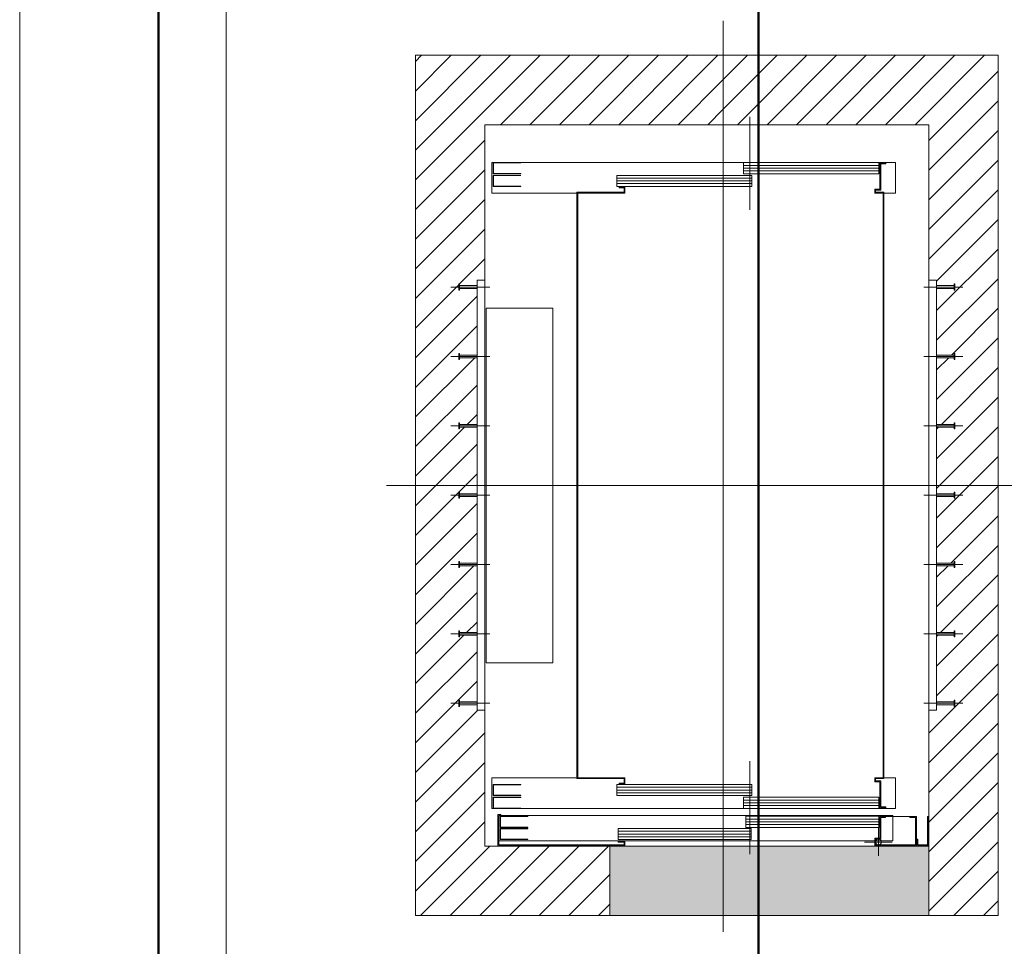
# Model space of a CAD drawing. Extents: x 244 to 994, y 7 to 427.
# Tile 4 of 35: x 244 to 315, y 254 to 321. Entities that reach past the tile are written whole.
import ezdxf
from ezdxf.lldxf.tags import DXFTag

# ---------------------------------------------------------------- set-up
doc = ezdxf.new("R2010")
doc.units = 0
doc.layers.get('0').update_dxf_attribs({"lineweight": 5})
for name, color, linetype, lineweight, true_color in [('3', 9, 'grob', 5, 0x808080), ('7', 6, 'ACAD_ISO10W100', 5, 0xff00ff), ('8', 3, 'Continuous', 5, 0x00ff00), ('8_Schraffur', 9, 'Continuous', 5, 0x808080)]:
    doc.layers.add(name, color=color, linetype=linetype, lineweight=lineweight, true_color=true_color)
doc.layers.add('6', color=7, linetype='Continuous', lineweight=9)
doc.layers.add('iwb_Rahmen', color=7, linetype='Continuous', lineweight=50)
doc.layers.add('_3d_View_', color=7, linetype='Continuous')
doc.layers.add('X_Geometrie', color=3, linetype='Continuous', lineweight=50, true_color=0x00ff00, plot=False)
tags = doc.linetypes.add('ACAD_ISO10W100', pattern=[18.5, 12, -3, 0.5, -3]).pattern_tags.tags
tags[10:11] = [DXFTag(74, 4), DXFTag(75, 0), DXFTag(340, '0'), DXFTag(46, 1.0), DXFTag(50, 0.0), DXFTag(44, 0.0), DXFTag(45, 0.0)]
tags[8:9] = [DXFTag(74, 4), DXFTag(75, 0), DXFTag(340, '0'), DXFTag(46, 1.0), DXFTag(50, 0.0), DXFTag(44, 0.0), DXFTag(45, 0.0)]
tags[6:7] = [DXFTag(74, 4), DXFTag(75, 0), DXFTag(340, '0'), DXFTag(46, 1.0), DXFTag(50, 0.0), DXFTag(44, 0.0), DXFTag(45, 0.0)]
tags[4:5] = [DXFTag(74, 4), DXFTag(75, 0), DXFTag(340, '0'), DXFTag(46, 1.0), DXFTag(50, 0.0), DXFTag(44, 0.0), DXFTag(45, 0.0)]
tags = doc.linetypes.add('fein_strichliert', pattern=[4, 1, -2, 1]).pattern_tags.tags
tags[8:9] = [DXFTag(74, 4), DXFTag(75, 0), DXFTag(340, '0'), DXFTag(46, 0.0), DXFTag(50, 0.0), DXFTag(44, 0.0), DXFTag(45, 0.0)]
tags[6:7] = [DXFTag(74, 4), DXFTag(75, 0), DXFTag(340, '0'), DXFTag(46, 0.0), DXFTag(50, 0.0), DXFTag(44, 0.0), DXFTag(45, 0.0)]
tags[4:5] = [DXFTag(74, 4), DXFTag(75, 0), DXFTag(340, '0'), DXFTag(46, 0.0), DXFTag(50, 0.0), DXFTag(44, 0.0), DXFTag(45, 0.0)]
tags = doc.linetypes.add('grob', pattern=[14, 3, -8, 3]).pattern_tags.tags
tags[8:9] = [DXFTag(74, 4), DXFTag(75, 0), DXFTag(340, '0'), DXFTag(46, 0.0), DXFTag(50, 0.0), DXFTag(44, 0.0), DXFTag(45, 0.0)]
tags[6:7] = [DXFTag(74, 4), DXFTag(75, 0), DXFTag(340, '0'), DXFTag(46, 0.0), DXFTag(50, 0.0), DXFTag(44, 0.0), DXFTag(45, 0.0)]
tags[4:5] = [DXFTag(74, 4), DXFTag(75, 0), DXFTag(340, '0'), DXFTag(46, 0.0), DXFTag(50, 0.0), DXFTag(44, 0.0), DXFTag(45, 0.0)]

# ---------------------------------------------------------------- blocks, each defined once
blk = doc.blocks.new('Schraffur-A05LE01TBH', base_point=(309.596, 256.435))
at = {"color": 0, "lineweight": -2}
for p, q in [((310.156, 285.085), (312.507, 287.435)), ((311.178, 281.835), (314.596, 285.254)), ((310.156, 280.814), (310.978, 281.635)), ((310.449, 276.835), (314.596, 280.983)), ((310.156, 272.272), (314.596, 276.712)), ((310.156, 276.543), (310.249, 276.635)), ((309.596, 267.441), (314.596, 272.441)), ((309.596, 263.17), (314.596, 268.17)), ((309.596, 258.899), (314.596, 263.899)), ((311.403, 256.435), (314.596, 259.629))]:
    blk.add_line(p, q, dxfattribs=at)
at = {"color": 0, "linetype": 'fein_strichliert', "lineweight": -2, "ltscale": 0.13}
for p, q in [((310.156, 287.22), (310.371, 287.435)), ((310.156, 282.95), (314.596, 287.39)), ((310.156, 278.679), (314.596, 283.119)), ((310.156, 274.408), (314.596, 278.848)), ((309.596, 269.577), (314.596, 274.577)), ((309.596, 265.306), (314.596, 270.306)), ((309.596, 261.035), (314.596, 266.035)), ((309.596, 256.764), (314.596, 261.764)), ((313.539, 256.435), (314.596, 257.493))]:
    blk.add_line(p, q, dxfattribs=at)
blk = doc.blocks.new('Schraffur-A05LE01VBH', base_point=(272.596, 256.435))
at = {"color": 0, "lineweight": -2}
for p, q in [((272.596, 285.963), (274.068, 287.435)), ((272.596, 281.692), (277.036, 286.132)), ((277.01, 281.835), (277.036, 281.861)), ((272.596, 277.421), (276.81, 281.635)), ((276.281, 276.835), (277.036, 277.59)), ((272.596, 273.151), (276.081, 276.635)), ((272.596, 268.88), (277.036, 273.32)), ((272.596, 264.609), (277.596, 269.609)), ((272.596, 260.338), (277.596, 265.338)), ((272.965, 256.435), (277.965, 261.435)), ((277.236, 256.435), (282.236, 261.435)), ((281.507, 256.435), (286.507, 261.435)), ((285.778, 256.435), (286.596, 257.254))]:
    blk.add_line(p, q, dxfattribs=at)
at = {"color": 0, "linetype": 'fein_strichliert', "lineweight": -2, "ltscale": 0.13}
for p, q in [((275.724, 286.955), (276.204, 287.435)), ((272.596, 283.828), (275.716, 286.948)), ((272.596, 279.557), (277.036, 283.997)), ((272.596, 275.286), (277.036, 279.726)), ((272.596, 271.015), (277.036, 275.455)), ((272.596, 266.744), (277.088, 271.235)), ((272.596, 262.473), (277.596, 267.473)), ((272.596, 258.202), (277.596, 263.202)), ((275.1, 256.435), (280.1, 261.435)), ((279.371, 256.435), (284.371, 261.435)), ((283.642, 256.435), (286.596, 259.39))]:
    blk.add_line(p, q, dxfattribs=at)
blk = doc.blocks.new('Schraffur-A05LE01XBH', base_point=(294.776, 287.435))
at = {"color": 0, "linetype": 'fein_strichliert', "lineweight": -2, "ltscale": 0.13}
for p, q in [((294.776, 314.55), (298.662, 318.435)), ((297.933, 313.435), (302.933, 318.435)), ((302.204, 313.435), (307.204, 318.435)), ((306.475, 313.435), (311.475, 318.435)), ((309.596, 312.286), (314.596, 317.286)), ((309.596, 308.015), (314.596, 313.015)), ((309.596, 303.744), (314.596, 308.744)), ((310.156, 300.033), (314.596, 304.473)), ((311.229, 296.835), (314.596, 300.202)), ((310.156, 295.762), (311.029, 296.635)), ((310.5, 291.835), (314.596, 295.931)), ((310.156, 291.491), (310.3, 291.635)), ((310.371, 287.435), (314.596, 291.66))]:
    blk.add_line(p, q, dxfattribs=at)
at = {"color": 0, "lineweight": -2}
for p, q in [((294.776, 316.685), (296.527, 318.435)), ((295.798, 313.435), (300.798, 318.435)), ((300.069, 313.435), (305.068, 318.435)), ((304.339, 313.435), (309.339, 318.435)), ((308.61, 313.435), (313.61, 318.435)), ((309.596, 310.151), (314.596, 315.151)), ((309.596, 305.88), (314.596, 310.88)), ((310.156, 302.169), (314.596, 306.609)), ((310.156, 297.898), (314.596, 302.338)), ((310.156, 293.627), (314.596, 298.067)), ((310.156, 289.356), (314.596, 293.796)), ((312.507, 287.435), (314.596, 289.525))]:
    blk.add_line(p, q, dxfattribs=at)
blk = doc.blocks.new('Schraffur-A05LE01ZBH', base_point=(272.596, 287.435))
at = {"color": 0, "linetype": 'fein_strichliert', "lineweight": -2, "ltscale": 0.13}
for p, q in [((272.596, 309.453), (281.578, 318.435)), ((272.596, 313.724), (277.307, 318.435)), ((272.596, 317.995), (273.037, 318.435)), ((280.849, 313.435), (285.849, 318.435)), ((285.12, 313.435), (290.12, 318.435)), ((289.391, 313.435), (294.391, 318.435)), ((293.662, 313.435), (294.776, 314.55)), ((272.596, 305.183), (277.596, 310.182)), ((272.596, 300.912), (277.596, 305.912)), ((272.596, 296.641), (277.036, 301.081)), ((272.596, 292.37), (276.862, 296.635)), ((276.333, 291.835), (277.036, 292.539)), ((272.596, 288.099), (276.133, 291.635)), ((276.204, 287.435), (277.036, 288.268))]:
    blk.add_line(p, q, dxfattribs=at)
at = {"color": 0, "lineweight": -2}
for p, q in [((272.596, 311.589), (279.443, 318.435)), ((272.596, 315.86), (275.172, 318.435)), ((278.714, 313.435), (283.714, 318.435)), ((282.985, 313.435), (287.985, 318.435)), ((287.256, 313.435), (292.256, 318.435)), ((291.527, 313.435), (294.776, 316.685)), ((272.596, 307.318), (277.596, 312.318)), ((272.596, 303.047), (277.596, 308.047)), ((275.776, 301.955), (277.596, 303.776)), ((272.596, 298.776), (275.716, 301.896)), ((272.596, 294.505), (277.036, 298.945)), ((272.596, 290.234), (277.036, 294.674)), ((274.068, 287.435), (277.036, 290.403))]:
    blk.add_line(p, q, dxfattribs=at)
blk = doc.blocks.new('Polygon-A05LE03JBH', base_point=(297.311, 16.483))
at = {"color": 0, "linetype": 'ByBlock', "lineweight": -2, "ltscale": 0.5}
blk.add_line((297.311, 16.483), (297.311, 401.044), dxfattribs=at)
blk = doc.blocks.new('Blockreferenz-A05LE04JBH', base_point=(278.096, 260.865))
at = {"color": 0, "linetype": 'ByBlock', "lineweight": -2, "ltscale": 0.13}
for p, q in [((284.236, 266.365), (278.096, 266.365)), ((278.096, 266.365), (278.096, 264.165)), ((307.196, 266.365), (306.356, 266.365)), ((307.196, 264.165), (307.196, 266.365)), ((296.845, 265.885), (287.097, 265.885)), ((287.097, 265.885), (287.097, 265.085)), ((296.845, 265.085), (296.845, 265.885)), ((287.097, 265.085), (296.845, 265.085)), ((305.995, 264.965), (296.247, 264.965)), ((296.247, 264.965), (296.247, 264.165)), ((305.995, 264.165), (305.995, 264.965)), ((278.096, 264.165), (296.247, 264.165)), ((296.247, 264.165), (305.995, 264.165)), ((305.995, 264.165), (307.196, 264.165))]:
    blk.add_line(p, q, dxfattribs=at)
at = {"layer": '3', "linetype": 'grob', "lineweight": -2, "ltscale": 0.13}
for p, q in [((280.196, 265.885), (278.196, 265.885)), ((278.196, 265.885), (278.196, 265.085)), ((278.216, 265.865), (280.196, 265.865)), ((278.216, 265.105), (278.216, 265.865)), ((280.196, 265.865), (280.196, 265.885)), ((278.196, 265.085), (280.196, 265.085)), ((280.196, 264.965), (278.196, 264.965)), ((278.196, 264.965), (278.196, 264.165)), ((280.196, 265.105), (278.216, 265.105)), ((278.216, 264.945), (280.196, 264.945)), ((278.216, 264.185), (278.216, 264.945)), ((280.196, 265.085), (280.196, 265.105)), ((280.196, 264.945), (280.196, 264.965)), ((278.196, 264.165), (280.196, 264.165)), ((280.196, 264.185), (278.216, 264.185)), ((280.196, 264.165), (280.196, 264.185))]:
    blk.add_line(p, q, dxfattribs=at)
at = {"layer": '7', "linetype": 'ACAD_ISO10W100', "lineweight": -2, "ltscale": 0.13}
blk.add_line((296.696, 267.565), (296.696, 260.865), dxfattribs=at)
at = {"layer": '8', "linetype": 'ByBlock', "ltscale": 0.13}
for p, q in [((287.096, 265.685), (296.846, 265.685)), ((287.096, 265.485), (296.846, 265.485)), ((287.096, 265.285), (296.846, 265.285)), ((296.246, 264.765), (305.996, 264.765)), ((296.246, 264.565), (305.996, 264.565)), ((296.246, 264.365), (305.996, 264.365))]:
    blk.add_line(p, q, dxfattribs=at)
blk = doc.blocks.new('Blockreferenz-A05LE04ZBH', base_point=(278.596, 261.835))
at = {"color": 0, "linetype": 'ByBlock', "lineweight": -2, "ltscale": 0.13}
for p, q in [((306.996, 263.655), (278.596, 263.655)), ((278.596, 263.655), (278.596, 261.835)), ((305.995, 263.595), (296.397, 263.595)), ((296.397, 263.595), (296.397, 262.795)), ((305.995, 262.795), (305.995, 263.595)), ((306.996, 261.835), (306.996, 263.655)), ((296.795, 262.715), (287.197, 262.715)), ((287.197, 262.715), (287.197, 261.915)), ((296.397, 262.795), (305.995, 262.795)), ((296.795, 261.915), (296.795, 262.715)), ((287.197, 261.915), (296.795, 261.915)), ((278.596, 261.835), (306.996, 261.835))]:
    blk.add_line(p, q, dxfattribs=at)
at = {"layer": '3', "linetype": 'grob', "lineweight": -2, "ltscale": 0.13}
for p, q in [((280.696, 263.595), (278.696, 263.595)), ((278.696, 263.595), (278.696, 262.795)), ((278.716, 263.575), (280.696, 263.575)), ((278.716, 262.815), (278.716, 263.575)), ((280.696, 263.575), (280.696, 263.595)), ((278.696, 262.795), (280.696, 262.795)), ((280.696, 262.715), (278.696, 262.715)), ((278.696, 262.715), (278.696, 261.915)), ((280.696, 262.815), (278.716, 262.815)), ((278.716, 262.695), (280.696, 262.695)), ((278.716, 261.935), (278.716, 262.695)), ((280.696, 262.795), (280.696, 262.815)), ((280.696, 262.695), (280.696, 262.715)), ((278.696, 261.915), (280.696, 261.915)), ((280.696, 261.935), (278.716, 261.935)), ((280.696, 261.915), (280.696, 261.935))]:
    blk.add_line(p, q, dxfattribs=at)
at = {"layer": '8', "linetype": 'ByBlock', "ltscale": 0.13}
for p, q in [((296.396, 263.395), (305.996, 263.395)), ((296.396, 263.195), (305.996, 263.195)), ((296.396, 262.995), (305.996, 262.995)), ((287.196, 262.515), (296.796, 262.515)), ((287.196, 262.315), (296.796, 262.315)), ((287.196, 262.115), (296.796, 262.115))]:
    blk.add_line(p, q, dxfattribs=at)
blk = doc.blocks.new('Polygon-A05LE051BH', base_point=(286.596, 256.435))
at = {"color": 0, "linetype": 'ByBlock', "lineweight": -2, "ltscale": 0.13}
blk.add_solid([(286.596, 256.435), (286.596, 261.435), (309.596, 256.435), (309.596, 261.435)], dxfattribs=at)
blk = doc.blocks.new('Polygon-A05LE053BH', base_point=(286.596, 256.435))
at = {"color": 0, "linetype": 'ByBlock', "lineweight": -2, "ltscale": 0.13}
for p, q in [((286.596, 256.435), (286.596, 261.435)), ((286.596, 261.435), (309.596, 261.435)), ((309.596, 261.435), (309.596, 256.435)), ((309.596, 256.435), (286.596, 256.435))]:
    blk.add_line(p, q, dxfattribs=at)
blk = doc.blocks.new('Polygon-A05LE059BH', base_point=(277.686, 274.655))
at = {"color": 0, "linetype": 'ByBlock', "lineweight": -2, "ltscale": 0.13}
for p, q in [((277.686, 274.655), (277.686, 300.215)), ((277.686, 300.215), (282.496, 300.215)), ((282.496, 300.215), (282.496, 274.655)), ((282.496, 274.655), (277.686, 274.655))]:
    blk.add_line(p, q, dxfattribs=at)
blk = doc.blocks.new('Kreis-A05LE05LBH', base_point=(305.756, 261.535))
at = {"color": 0, "linetype": 'ByBlock', "lineweight": -2, "ltscale": 0.13}
blk.add_circle((305.961, 261.74), 0.206, dxfattribs=at)
blk = doc.blocks.new('Polygon-A05LE061BH', base_point=(272.596, 256.435))
at = {"color": 0, "linetype": 'ByBlock', "lineweight": -2, "ltscale": 0.13}
for p, q in [((272.596, 256.435), (272.596, 318.435)), ((272.596, 318.435), (314.596, 318.435)), ((314.596, 318.435), (314.596, 256.435)), ((314.596, 256.435), (272.596, 256.435))]:
    blk.add_line(p, q, dxfattribs=at)
blk = doc.blocks.new('Polygon-A05LE063BH', base_point=(277.596, 261.435))
at = {"color": 0, "linetype": 'ByBlock', "lineweight": -2, "ltscale": 0.13}
for p, q in [((277.596, 261.435), (277.596, 313.435)), ((277.596, 313.435), (309.596, 313.435)), ((309.596, 313.435), (309.596, 261.435)), ((309.596, 261.435), (277.596, 261.435))]:
    blk.add_line(p, q, dxfattribs=at)
blk = doc.blocks.new('Blockreferenz-A05LE06HBH', base_point=(270.496, 255.269))
at = {"layer": '7', "linetype": 'ACAD_ISO10W100', "lineweight": -2, "ltscale": 0.13}
for p, q in [((294.776, 287.435), (294.776, 320.931)), ((270.496, 287.435), (294.776, 287.435)), ((294.776, 255.269), (294.776, 287.435)), ((294.776, 287.435), (316.696, 287.435))]:
    blk.add_line(p, q, dxfattribs=at)
blk = doc.blocks.new('Blockreferenz-A05LE06JBH', base_point=(309.236, 271.235))
at = {"color": 0, "linetype": 'ByBlock', "lineweight": -2, "ltscale": 0.13}
for p, q in [((309.596, 271.235), (309.596, 302.235)), ((309.596, 302.235), (310.156, 302.235)), ((310.156, 271.235), (310.156, 302.235)), ((310.156, 271.235), (309.596, 271.235))]:
    blk.add_line(p, q, dxfattribs=at)
at = {"layer": '3', "linetype": 'grob', "lineweight": -2, "ltscale": 0.13}
for p, q in [((310.156, 301.828), (310.156, 301.835)), ((310.156, 301.835), (311.416, 301.835)), ((310.156, 301.806), (310.156, 301.828)), ((310.156, 301.774), (310.156, 301.806)), ((310.156, 301.735), (310.156, 301.774)), ((310.156, 301.697), (310.156, 301.735)), ((310.156, 301.665), (310.156, 301.697)), ((310.156, 301.643), (310.156, 301.665)), ((310.156, 301.635), (310.156, 301.643)), ((311.416, 301.635), (310.156, 301.635)), ((311.416, 301.939), (311.416, 301.955)), ((311.416, 301.955), (311.476, 301.955)), ((311.416, 301.891), (311.416, 301.939)), ((311.416, 301.82), (311.416, 301.891)), ((311.416, 301.835), (311.416, 301.828)), ((311.416, 301.828), (311.416, 301.806)), ((311.416, 301.735), (311.416, 301.82)), ((311.416, 301.806), (311.416, 301.774)), ((311.416, 301.774), (311.416, 301.735)), ((311.416, 301.651), (311.416, 301.735)), ((311.416, 301.735), (311.416, 301.697)), ((311.416, 301.697), (311.416, 301.665)), ((311.416, 301.665), (311.416, 301.643)), ((311.416, 301.58), (311.416, 301.651)), ((311.416, 301.643), (311.416, 301.635)), ((311.476, 301.955), (311.476, 301.939)), ((311.476, 301.939), (311.476, 301.891)), ((311.476, 301.891), (311.476, 301.82)), ((311.476, 301.82), (311.476, 301.735)), ((311.476, 301.735), (311.476, 301.651)), ((311.476, 301.651), (311.476, 301.58)), ((311.416, 301.532), (311.416, 301.58)), ((311.416, 301.515), (311.416, 301.532)), ((311.476, 301.515), (311.416, 301.515)), ((311.476, 301.58), (311.476, 301.532)), ((311.476, 301.532), (311.476, 301.515)), ((310.156, 296.828), (310.156, 296.835)), ((310.156, 296.835), (311.416, 296.835)), ((310.156, 296.806), (310.156, 296.828)), ((310.156, 296.774), (310.156, 296.806)), ((310.156, 296.735), (310.156, 296.774)), ((310.156, 296.697), (310.156, 296.735)), ((310.156, 296.665), (310.156, 296.697)), ((310.156, 296.643), (310.156, 296.665)), ((310.156, 296.635), (310.156, 296.643)), ((311.416, 296.939), (311.416, 296.955)), ((311.416, 296.955), (311.476, 296.955)), ((311.416, 296.891), (311.416, 296.939)), ((311.416, 296.82), (311.416, 296.891)), ((311.416, 296.835), (311.416, 296.828)), ((311.416, 296.828), (311.416, 296.806)), ((311.416, 296.735), (311.416, 296.82)), ((311.416, 296.806), (311.416, 296.774)), ((311.416, 296.774), (311.416, 296.735)), ((311.416, 296.651), (311.416, 296.735)), ((311.416, 296.735), (311.416, 296.697)), ((311.416, 296.697), (311.416, 296.665)), ((311.416, 296.665), (311.416, 296.643)), ((311.416, 296.58), (311.416, 296.651)), ((311.416, 296.643), (311.416, 296.635)), ((311.476, 296.955), (311.476, 296.939)), ((311.476, 296.939), (311.476, 296.891)), ((311.476, 296.891), (311.476, 296.82)), ((311.476, 296.82), (311.476, 296.735)), ((311.476, 296.735), (311.476, 296.651)), ((311.476, 296.651), (311.476, 296.58)), ((311.416, 296.635), (310.156, 296.635)), ((311.416, 296.532), (311.416, 296.58)), ((311.416, 296.515), (311.416, 296.532)), ((311.476, 296.515), (311.416, 296.515)), ((311.476, 296.58), (311.476, 296.532)), ((311.476, 296.532), (311.476, 296.515)), ((310.156, 291.828), (310.156, 291.835)), ((310.156, 291.835), (311.416, 291.835)), ((310.156, 291.806), (310.156, 291.828)), ((310.156, 291.774), (310.156, 291.806)), ((310.156, 291.735), (310.156, 291.774)), ((310.156, 291.697), (310.156, 291.735)), ((310.156, 291.665), (310.156, 291.697)), ((311.416, 291.939), (311.416, 291.955)), ((311.416, 291.955), (311.476, 291.955)), ((311.416, 291.891), (311.416, 291.939)), ((311.416, 291.82), (311.416, 291.891)), ((311.416, 291.835), (311.416, 291.828)), ((311.416, 291.828), (311.416, 291.806)), ((311.416, 291.735), (311.416, 291.82)), ((311.416, 291.806), (311.416, 291.774)), ((311.416, 291.774), (311.416, 291.735)), ((311.416, 291.651), (311.416, 291.735)), ((311.416, 291.735), (311.416, 291.697)), ((311.416, 291.697), (311.416, 291.665)), ((311.476, 291.955), (311.476, 291.939)), ((311.476, 291.939), (311.476, 291.891)), ((311.476, 291.891), (311.476, 291.82)), ((311.476, 291.82), (311.476, 291.735)), ((311.476, 291.735), (311.476, 291.651)), ((310.156, 291.643), (310.156, 291.665)), ((310.156, 291.635), (310.156, 291.643)), ((311.416, 291.635), (310.156, 291.635)), ((311.416, 291.665), (311.416, 291.643)), ((311.416, 291.58), (311.416, 291.651)), ((311.416, 291.643), (311.416, 291.635)), ((311.416, 291.532), (311.416, 291.58)), ((311.416, 291.515), (311.416, 291.532)), ((311.476, 291.515), (311.416, 291.515)), ((311.476, 291.651), (311.476, 291.58)), ((311.476, 291.58), (311.476, 291.532)), ((311.476, 291.532), (311.476, 291.515)), ((310.156, 286.828), (310.156, 286.835)), ((310.156, 286.835), (311.416, 286.835)), ((310.156, 286.806), (310.156, 286.828)), ((310.156, 286.774), (310.156, 286.806)), ((310.156, 286.735), (310.156, 286.774)), ((310.156, 286.697), (310.156, 286.735)), ((311.416, 286.939), (311.416, 286.955)), ((311.416, 286.955), (311.476, 286.955)), ((311.416, 286.891), (311.416, 286.939)), ((311.416, 286.82), (311.416, 286.891)), ((311.416, 286.835), (311.416, 286.828)), ((311.416, 286.828), (311.416, 286.806)), ((311.416, 286.735), (311.416, 286.82)), ((311.416, 286.806), (311.416, 286.774)), ((311.416, 286.774), (311.416, 286.735)), ((311.416, 286.651), (311.416, 286.735)), ((311.416, 286.735), (311.416, 286.697)), ((311.476, 286.955), (311.476, 286.939)), ((311.476, 286.939), (311.476, 286.891)), ((311.476, 286.891), (311.476, 286.82)), ((311.476, 286.82), (311.476, 286.735)), ((311.476, 286.735), (311.476, 286.651)), ((310.156, 286.665), (310.156, 286.697)), ((310.156, 286.643), (310.156, 286.665)), ((310.156, 286.635), (310.156, 286.643)), ((311.416, 286.635), (310.156, 286.635)), ((311.416, 286.697), (311.416, 286.665)), ((311.416, 286.665), (311.416, 286.643)), ((311.416, 286.58), (311.416, 286.651)), ((311.416, 286.643), (311.416, 286.635)), ((311.416, 286.532), (311.416, 286.58)), ((311.416, 286.515), (311.416, 286.532)), ((311.476, 286.515), (311.416, 286.515)), ((311.476, 286.651), (311.476, 286.58)), ((311.476, 286.58), (311.476, 286.532)), ((311.476, 286.532), (311.476, 286.515)), ((310.156, 281.828), (310.156, 281.835)), ((310.156, 281.835), (311.416, 281.835)), ((310.156, 281.806), (310.156, 281.828)), ((310.156, 281.774), (310.156, 281.806)), ((310.156, 281.735), (310.156, 281.774)), ((311.416, 281.939), (311.416, 281.955)), ((311.416, 281.955), (311.476, 281.955)), ((311.416, 281.891), (311.416, 281.939)), ((311.416, 281.82), (311.416, 281.891)), ((311.416, 281.835), (311.416, 281.828)), ((311.416, 281.828), (311.416, 281.806)), ((311.416, 281.735), (311.416, 281.82)), ((311.416, 281.806), (311.416, 281.774)), ((311.416, 281.774), (311.416, 281.735)), ((311.476, 281.955), (311.476, 281.939)), ((311.476, 281.939), (311.476, 281.891)), ((311.476, 281.891), (311.476, 281.82)), ((311.476, 281.82), (311.476, 281.735)), ((310.156, 281.697), (310.156, 281.735)), ((310.156, 281.665), (310.156, 281.697)), ((310.156, 281.643), (310.156, 281.665)), ((310.156, 281.635), (310.156, 281.643)), ((311.416, 281.635), (310.156, 281.635)), ((311.416, 281.651), (311.416, 281.735)), ((311.416, 281.735), (311.416, 281.697)), ((311.416, 281.697), (311.416, 281.665)), ((311.416, 281.665), (311.416, 281.643)), ((311.416, 281.58), (311.416, 281.651)), ((311.416, 281.643), (311.416, 281.635)), ((311.416, 281.532), (311.416, 281.58)), ((311.416, 281.515), (311.416, 281.532)), ((311.476, 281.515), (311.416, 281.515)), ((311.476, 281.735), (311.476, 281.651)), ((311.476, 281.651), (311.476, 281.58)), ((311.476, 281.58), (311.476, 281.532)), ((311.476, 281.532), (311.476, 281.515)), ((310.156, 276.828), (310.156, 276.835)), ((310.156, 276.835), (311.416, 276.835)), ((310.156, 276.806), (310.156, 276.828)), ((310.156, 276.774), (310.156, 276.806)), ((310.156, 276.735), (310.156, 276.774)), ((311.416, 276.939), (311.416, 276.955)), ((311.416, 276.955), (311.476, 276.955)), ((311.416, 276.891), (311.416, 276.939)), ((311.416, 276.82), (311.416, 276.891)), ((311.416, 276.835), (311.416, 276.828)), ((311.416, 276.828), (311.416, 276.806)), ((311.416, 276.735), (311.416, 276.82)), ((311.416, 276.806), (311.416, 276.774)), ((311.416, 276.774), (311.416, 276.735)), ((311.476, 276.955), (311.476, 276.939)), ((311.476, 276.939), (311.476, 276.891)), ((311.476, 276.891), (311.476, 276.82)), ((311.476, 276.82), (311.476, 276.735)), ((310.156, 276.697), (310.156, 276.735)), ((310.156, 276.665), (310.156, 276.697)), ((310.156, 276.643), (310.156, 276.665)), ((310.156, 276.635), (310.156, 276.643)), ((311.416, 276.635), (310.156, 276.635)), ((311.416, 276.651), (311.416, 276.735)), ((311.416, 276.735), (311.416, 276.697)), ((311.416, 276.697), (311.416, 276.665)), ((311.416, 276.665), (311.416, 276.643)), ((311.416, 276.58), (311.416, 276.651)), ((311.416, 276.643), (311.416, 276.635)), ((311.416, 276.532), (311.416, 276.58)), ((311.416, 276.515), (311.416, 276.532)), ((311.476, 276.515), (311.416, 276.515)), ((311.476, 276.735), (311.476, 276.651)), ((311.476, 276.651), (311.476, 276.58)), ((311.476, 276.58), (311.476, 276.532)), ((311.476, 276.532), (311.476, 276.515)), ((310.156, 271.828), (310.156, 271.835)), ((310.156, 271.835), (311.416, 271.835)), ((310.156, 271.806), (310.156, 271.828)), ((310.156, 271.774), (310.156, 271.806)), ((311.416, 271.939), (311.416, 271.955)), ((311.416, 271.955), (311.476, 271.955)), ((311.416, 271.891), (311.416, 271.939)), ((311.416, 271.82), (311.416, 271.891)), ((311.416, 271.835), (311.416, 271.828)), ((311.416, 271.828), (311.416, 271.806)), ((311.416, 271.735), (311.416, 271.82)), ((311.416, 271.806), (311.416, 271.774)), ((311.476, 271.955), (311.476, 271.939)), ((311.476, 271.939), (311.476, 271.891)), ((311.476, 271.891), (311.476, 271.82)), ((311.476, 271.82), (311.476, 271.735)), ((310.156, 271.735), (310.156, 271.774)), ((310.156, 271.697), (310.156, 271.735)), ((310.156, 271.665), (310.156, 271.697)), ((310.156, 271.643), (310.156, 271.665)), ((310.156, 271.635), (310.156, 271.643)), ((311.416, 271.635), (310.156, 271.635)), ((311.416, 271.774), (311.416, 271.735)), ((311.416, 271.651), (311.416, 271.735)), ((311.416, 271.735), (311.416, 271.697)), ((311.416, 271.697), (311.416, 271.665)), ((311.416, 271.665), (311.416, 271.643)), ((311.416, 271.58), (311.416, 271.651)), ((311.416, 271.643), (311.416, 271.635)), ((311.416, 271.532), (311.416, 271.58)), ((311.416, 271.515), (311.416, 271.532)), ((311.476, 271.515), (311.416, 271.515)), ((311.476, 271.735), (311.476, 271.651)), ((311.476, 271.651), (311.476, 271.58)), ((311.476, 271.58), (311.476, 271.532)), ((311.476, 271.532), (311.476, 271.515))]:
    blk.add_line(p, q, dxfattribs=at)
at = {"layer": '7', "linetype": 'ACAD_ISO10W100', "lineweight": -2, "ltscale": 0.13}
for p, q in [((309.236, 301.735), (312.036, 301.735)), ((309.236, 296.735), (312.036, 296.735)), ((309.236, 291.735), (312.036, 291.735)), ((309.236, 286.735), (312.036, 286.735)), ((309.236, 281.735), (312.036, 281.735)), ((309.236, 276.735), (312.036, 276.735)), ((309.236, 271.735), (312.036, 271.735))]:
    blk.add_line(p, q, dxfattribs=at)
blk = doc.blocks.new('Blockreferenz-A05LE06LBH', base_point=(275.156, 271.235))
at = {"color": 0, "linetype": 'ByBlock', "lineweight": -2, "ltscale": 0.13}
for p, q in [((277.596, 302.235), (277.036, 302.235)), ((277.036, 271.235), (277.036, 302.235)), ((277.596, 271.235), (277.596, 302.235)), ((277.036, 271.235), (277.596, 271.235))]:
    blk.add_line(p, q, dxfattribs=at)
at = {"layer": '3', "linetype": 'grob', "lineweight": -2, "ltscale": 0.13}
for p, q in [((275.776, 301.955), (275.716, 301.955)), ((275.716, 301.955), (275.716, 301.939)), ((275.716, 301.939), (275.716, 301.891)), ((275.716, 301.891), (275.716, 301.82)), ((275.716, 301.82), (275.716, 301.735)), ((275.716, 301.735), (275.716, 301.651)), ((275.716, 301.651), (275.716, 301.58)), ((275.776, 301.939), (275.776, 301.955)), ((275.776, 301.891), (275.776, 301.939)), ((275.776, 301.82), (275.776, 301.891)), ((275.776, 301.835), (275.776, 301.828)), ((277.036, 301.835), (275.776, 301.835)), ((275.776, 301.828), (275.776, 301.806)), ((275.776, 301.735), (275.776, 301.82)), ((275.776, 301.806), (275.776, 301.774)), ((275.776, 301.774), (275.776, 301.735)), ((275.776, 301.651), (275.776, 301.735)), ((275.776, 301.735), (275.776, 301.697)), ((275.776, 301.697), (275.776, 301.665)), ((275.776, 301.665), (275.776, 301.643)), ((275.776, 301.58), (275.776, 301.651)), ((275.776, 301.643), (275.776, 301.635)), ((275.776, 301.635), (277.036, 301.635)), ((277.036, 301.828), (277.036, 301.835)), ((277.036, 301.806), (277.036, 301.828)), ((277.036, 301.774), (277.036, 301.806)), ((277.036, 301.735), (277.036, 301.774)), ((277.036, 301.697), (277.036, 301.735)), ((277.036, 301.665), (277.036, 301.697)), ((277.036, 301.643), (277.036, 301.665)), ((277.036, 301.635), (277.036, 301.643)), ((275.716, 301.58), (275.716, 301.532)), ((275.716, 301.532), (275.716, 301.515)), ((275.716, 301.515), (275.776, 301.515)), ((275.776, 301.532), (275.776, 301.58)), ((275.776, 301.515), (275.776, 301.532)), ((275.776, 296.955), (275.716, 296.955)), ((275.716, 296.955), (275.716, 296.939)), ((275.716, 296.939), (275.716, 296.891)), ((275.716, 296.891), (275.716, 296.82)), ((275.716, 296.82), (275.716, 296.735)), ((275.716, 296.735), (275.716, 296.651)), ((275.716, 296.651), (275.716, 296.58)), ((275.776, 296.939), (275.776, 296.955)), ((275.776, 296.891), (275.776, 296.939)), ((275.776, 296.82), (275.776, 296.891)), ((275.776, 296.835), (275.776, 296.828)), ((277.036, 296.835), (275.776, 296.835)), ((275.776, 296.828), (275.776, 296.806)), ((275.776, 296.735), (275.776, 296.82)), ((275.776, 296.806), (275.776, 296.774)), ((275.776, 296.774), (275.776, 296.735)), ((275.776, 296.651), (275.776, 296.735)), ((275.776, 296.735), (275.776, 296.697)), ((275.776, 296.697), (275.776, 296.665)), ((275.776, 296.665), (275.776, 296.643)), ((275.776, 296.58), (275.776, 296.651)), ((275.776, 296.643), (275.776, 296.635)), ((277.036, 296.828), (277.036, 296.835)), ((277.036, 296.806), (277.036, 296.828)), ((277.036, 296.774), (277.036, 296.806)), ((277.036, 296.735), (277.036, 296.774)), ((277.036, 296.697), (277.036, 296.735)), ((277.036, 296.665), (277.036, 296.697)), ((277.036, 296.643), (277.036, 296.665)), ((277.036, 296.635), (277.036, 296.643)), ((275.716, 296.58), (275.716, 296.532)), ((275.716, 296.532), (275.716, 296.515)), ((275.716, 296.515), (275.776, 296.515)), ((275.776, 296.635), (277.036, 296.635)), ((275.776, 296.532), (275.776, 296.58)), ((275.776, 296.515), (275.776, 296.532)), ((275.776, 291.955), (275.716, 291.955)), ((275.716, 291.955), (275.716, 291.939)), ((275.716, 291.939), (275.716, 291.891)), ((275.716, 291.891), (275.716, 291.82)), ((275.716, 291.82), (275.716, 291.735)), ((275.716, 291.735), (275.716, 291.651)), ((275.776, 291.939), (275.776, 291.955)), ((275.776, 291.891), (275.776, 291.939)), ((275.776, 291.82), (275.776, 291.891)), ((275.776, 291.835), (275.776, 291.828)), ((277.036, 291.835), (275.776, 291.835)), ((275.776, 291.828), (275.776, 291.806)), ((275.776, 291.735), (275.776, 291.82)), ((275.776, 291.806), (275.776, 291.774)), ((275.776, 291.774), (275.776, 291.735)), ((275.776, 291.651), (275.776, 291.735)), ((275.776, 291.735), (275.776, 291.697)), ((275.776, 291.697), (275.776, 291.665)), ((277.036, 291.828), (277.036, 291.835)), ((277.036, 291.806), (277.036, 291.828)), ((277.036, 291.774), (277.036, 291.806)), ((277.036, 291.735), (277.036, 291.774)), ((277.036, 291.697), (277.036, 291.735)), ((277.036, 291.665), (277.036, 291.697)), ((275.716, 291.651), (275.716, 291.58)), ((275.716, 291.58), (275.716, 291.532)), ((275.716, 291.532), (275.716, 291.515)), ((275.716, 291.515), (275.776, 291.515)), ((275.776, 291.665), (275.776, 291.643)), ((275.776, 291.58), (275.776, 291.651)), ((275.776, 291.643), (275.776, 291.635)), ((275.776, 291.635), (277.036, 291.635)), ((275.776, 291.532), (275.776, 291.58)), ((275.776, 291.515), (275.776, 291.532)), ((277.036, 291.643), (277.036, 291.665)), ((277.036, 291.635), (277.036, 291.643)), ((275.776, 286.955), (275.716, 286.955)), ((275.716, 286.955), (275.716, 286.939)), ((275.716, 286.939), (275.716, 286.891)), ((275.716, 286.891), (275.716, 286.82)), ((275.716, 286.82), (275.716, 286.735)), ((275.716, 286.735), (275.716, 286.651)), ((275.776, 286.939), (275.776, 286.955)), ((275.776, 286.891), (275.776, 286.939)), ((275.776, 286.82), (275.776, 286.891)), ((275.776, 286.835), (275.776, 286.828)), ((277.036, 286.835), (275.776, 286.835)), ((275.776, 286.828), (275.776, 286.806)), ((275.776, 286.735), (275.776, 286.82)), ((275.776, 286.806), (275.776, 286.774)), ((275.776, 286.774), (275.776, 286.735)), ((275.776, 286.651), (275.776, 286.735)), ((275.776, 286.735), (275.776, 286.697)), ((277.036, 286.828), (277.036, 286.835)), ((277.036, 286.806), (277.036, 286.828)), ((277.036, 286.774), (277.036, 286.806)), ((277.036, 286.735), (277.036, 286.774)), ((277.036, 286.697), (277.036, 286.735)), ((275.716, 286.651), (275.716, 286.58)), ((275.716, 286.58), (275.716, 286.532)), ((275.716, 286.532), (275.716, 286.515)), ((275.716, 286.515), (275.776, 286.515)), ((275.776, 286.697), (275.776, 286.665)), ((275.776, 286.665), (275.776, 286.643)), ((275.776, 286.58), (275.776, 286.651)), ((275.776, 286.643), (275.776, 286.635)), ((275.776, 286.635), (277.036, 286.635)), ((275.776, 286.532), (275.776, 286.58)), ((275.776, 286.515), (275.776, 286.532)), ((277.036, 286.665), (277.036, 286.697)), ((277.036, 286.643), (277.036, 286.665)), ((277.036, 286.635), (277.036, 286.643)), ((275.776, 281.955), (275.716, 281.955)), ((275.716, 281.955), (275.716, 281.939)), ((275.716, 281.939), (275.716, 281.891)), ((275.716, 281.891), (275.716, 281.82)), ((275.716, 281.82), (275.716, 281.735)), ((275.776, 281.939), (275.776, 281.955)), ((275.776, 281.891), (275.776, 281.939)), ((275.776, 281.82), (275.776, 281.891)), ((275.776, 281.835), (275.776, 281.828)), ((277.036, 281.835), (275.776, 281.835)), ((275.776, 281.828), (275.776, 281.806)), ((275.776, 281.735), (275.776, 281.82)), ((275.776, 281.806), (275.776, 281.774)), ((275.776, 281.774), (275.776, 281.735)), ((277.036, 281.828), (277.036, 281.835)), ((277.036, 281.806), (277.036, 281.828)), ((277.036, 281.774), (277.036, 281.806)), ((277.036, 281.735), (277.036, 281.774)), ((275.716, 281.735), (275.716, 281.651)), ((275.716, 281.651), (275.716, 281.58)), ((275.716, 281.58), (275.716, 281.532)), ((275.716, 281.532), (275.716, 281.515)), ((275.716, 281.515), (275.776, 281.515)), ((275.776, 281.651), (275.776, 281.735)), ((275.776, 281.735), (275.776, 281.697)), ((275.776, 281.697), (275.776, 281.665)), ((275.776, 281.665), (275.776, 281.643)), ((275.776, 281.58), (275.776, 281.651)), ((275.776, 281.643), (275.776, 281.635)), ((275.776, 281.635), (277.036, 281.635)), ((275.776, 281.532), (275.776, 281.58)), ((275.776, 281.515), (275.776, 281.532)), ((277.036, 281.697), (277.036, 281.735)), ((277.036, 281.665), (277.036, 281.697)), ((277.036, 281.643), (277.036, 281.665)), ((277.036, 281.635), (277.036, 281.643)), ((275.776, 276.955), (275.716, 276.955)), ((275.716, 276.955), (275.716, 276.939)), ((275.716, 276.939), (275.716, 276.891)), ((275.716, 276.891), (275.716, 276.82)), ((275.716, 276.82), (275.716, 276.735)), ((275.776, 276.939), (275.776, 276.955)), ((275.776, 276.891), (275.776, 276.939)), ((275.776, 276.82), (275.776, 276.891)), ((275.776, 276.835), (275.776, 276.828)), ((277.036, 276.835), (275.776, 276.835)), ((275.776, 276.828), (275.776, 276.806)), ((275.776, 276.735), (275.776, 276.82)), ((275.776, 276.806), (275.776, 276.774)), ((275.776, 276.774), (275.776, 276.735)), ((277.036, 276.828), (277.036, 276.835)), ((277.036, 276.806), (277.036, 276.828)), ((277.036, 276.774), (277.036, 276.806)), ((277.036, 276.735), (277.036, 276.774)), ((275.716, 276.735), (275.716, 276.651)), ((275.716, 276.651), (275.716, 276.58)), ((275.716, 276.58), (275.716, 276.532)), ((275.716, 276.532), (275.716, 276.515)), ((275.716, 276.515), (275.776, 276.515)), ((275.776, 276.651), (275.776, 276.735)), ((275.776, 276.735), (275.776, 276.697)), ((275.776, 276.697), (275.776, 276.665)), ((275.776, 276.665), (275.776, 276.643)), ((275.776, 276.58), (275.776, 276.651)), ((275.776, 276.643), (275.776, 276.635)), ((275.776, 276.635), (277.036, 276.635)), ((275.776, 276.532), (275.776, 276.58)), ((275.776, 276.515), (275.776, 276.532)), ((277.036, 276.697), (277.036, 276.735)), ((277.036, 276.665), (277.036, 276.697)), ((277.036, 276.643), (277.036, 276.665)), ((277.036, 276.635), (277.036, 276.643)), ((275.776, 271.955), (275.716, 271.955)), ((275.716, 271.955), (275.716, 271.939)), ((275.716, 271.939), (275.716, 271.891)), ((275.716, 271.891), (275.716, 271.82)), ((275.716, 271.82), (275.716, 271.735)), ((275.776, 271.939), (275.776, 271.955)), ((275.776, 271.891), (275.776, 271.939)), ((275.776, 271.82), (275.776, 271.891)), ((275.776, 271.835), (275.776, 271.828)), ((277.036, 271.835), (275.776, 271.835)), ((275.776, 271.828), (275.776, 271.806)), ((275.776, 271.735), (275.776, 271.82)), ((275.776, 271.806), (275.776, 271.774)), ((277.036, 271.828), (277.036, 271.835)), ((277.036, 271.806), (277.036, 271.828)), ((277.036, 271.774), (277.036, 271.806)), ((275.716, 271.735), (275.716, 271.651)), ((275.716, 271.651), (275.716, 271.58)), ((275.716, 271.58), (275.716, 271.532)), ((275.716, 271.532), (275.716, 271.515)), ((275.716, 271.515), (275.776, 271.515)), ((275.776, 271.774), (275.776, 271.735)), ((275.776, 271.651), (275.776, 271.735)), ((275.776, 271.735), (275.776, 271.697)), ((275.776, 271.697), (275.776, 271.665)), ((275.776, 271.665), (275.776, 271.643)), ((275.776, 271.58), (275.776, 271.651)), ((275.776, 271.643), (275.776, 271.635)), ((275.776, 271.635), (277.036, 271.635)), ((275.776, 271.532), (275.776, 271.58)), ((275.776, 271.515), (275.776, 271.532)), ((277.036, 271.735), (277.036, 271.774)), ((277.036, 271.697), (277.036, 271.735)), ((277.036, 271.665), (277.036, 271.697)), ((277.036, 271.643), (277.036, 271.665)), ((277.036, 271.635), (277.036, 271.643))]:
    blk.add_line(p, q, dxfattribs=at)
at = {"layer": '7', "linetype": 'ACAD_ISO10W100', "lineweight": -2, "ltscale": 0.13}
for p, q in [((277.956, 301.735), (275.156, 301.735)), ((277.956, 296.735), (275.156, 296.735)), ((277.956, 291.735), (275.156, 291.735)), ((277.956, 286.735), (275.156, 286.735)), ((277.956, 281.735), (275.156, 281.735)), ((277.956, 276.735), (275.156, 276.735)), ((277.956, 271.735), (275.156, 271.735))]:
    blk.add_line(p, q, dxfattribs=at)
blk = doc.blocks.new('Blockreferenz-A05LE075BH', base_point=(278.096, 307.305))
at = {"color": 0, "linetype": 'ByBlock', "lineweight": -2, "ltscale": 0.13}
for p, q in [((278.096, 310.705), (296.247, 310.705)), ((278.096, 308.505), (278.096, 310.705)), ((296.247, 310.705), (305.995, 310.705)), ((296.247, 309.905), (296.247, 310.705)), ((305.995, 310.705), (307.196, 310.705)), ((305.995, 310.705), (305.995, 309.905)), ((307.196, 310.705), (307.196, 308.505)), ((287.097, 309.785), (296.845, 309.785)), ((287.097, 308.985), (287.097, 309.785)), ((305.995, 309.905), (296.247, 309.905)), ((296.845, 309.785), (296.845, 308.985)), ((296.845, 308.985), (287.097, 308.985)), ((284.236, 308.505), (278.096, 308.505)), ((307.196, 308.505), (306.356, 308.505))]:
    blk.add_line(p, q, dxfattribs=at)
at = {"layer": '3', "linetype": 'grob', "lineweight": -2, "ltscale": 0.13}
for p, q in [((278.196, 309.905), (278.196, 310.705)), ((278.196, 310.705), (280.196, 310.705)), ((278.216, 310.685), (278.216, 309.925)), ((280.196, 310.685), (278.216, 310.685)), ((280.196, 310.705), (280.196, 310.685)), ((280.196, 309.905), (278.196, 309.905)), ((278.196, 308.985), (278.196, 309.785)), ((278.196, 309.785), (280.196, 309.785)), ((278.216, 309.925), (280.196, 309.925)), ((278.216, 309.765), (278.216, 309.005)), ((280.196, 309.765), (278.216, 309.765)), ((280.196, 309.925), (280.196, 309.905)), ((280.196, 309.785), (280.196, 309.765)), ((280.196, 308.985), (278.196, 308.985)), ((278.216, 309.005), (280.196, 309.005)), ((280.196, 309.005), (280.196, 308.985))]:
    blk.add_line(p, q, dxfattribs=at)
at = {"layer": '7', "linetype": 'ACAD_ISO10W100', "lineweight": -2, "ltscale": 0.13}
blk.add_line((296.696, 307.305), (296.696, 314.005), dxfattribs=at)
at = {"layer": '8', "linetype": 'ByBlock', "ltscale": 0.13}
for p, q in [((296.246, 310.505), (305.996, 310.505)), ((296.246, 310.305), (305.996, 310.305)), ((287.096, 309.585), (296.846, 309.585)), ((296.246, 310.105), (305.996, 310.105)), ((287.096, 309.385), (296.846, 309.385)), ((287.096, 309.185), (296.846, 309.185))]:
    blk.add_line(p, q, dxfattribs=at)
blk = doc.blocks.new('3D-Ansicht-Rahmen-A05LE0B6BH', base_point=(258.943, 16.483))
at = {"color": 0, "linetype": 'ByBlock', "lineweight": -2, "ltscale": 0.13}
blk.add_line((258.943, 16.483), (258.943, 414.662), dxfattribs=at)

msp = doc.modelspace()

# ---------------------------------------------------------------- linework, layer by layer
at = {"ltscale": 0.13}
for p, q in [((306.076, 310.665), (306.506, 310.665)), ((306.076, 308.785), (306.076, 310.665)), ((306.076, 310.665), (306.506, 310.665)), ((306.076, 308.785), (306.076, 310.665)), ((306.136, 310.605), (306.136, 308.725)), ((306.506, 310.605), (306.136, 310.605)), ((306.136, 310.605), (306.136, 308.725)), ((306.506, 310.605), (306.136, 310.605)), ((306.506, 310.665), (306.506, 310.605)), ((306.506, 310.665), (306.506, 310.605)), ((287.266, 308.945), (287.696, 308.945)), ((287.266, 308.885), (287.266, 308.945)), ((287.266, 308.945), (287.696, 308.945)), ((287.266, 308.885), (287.266, 308.945)), ((287.636, 308.885), (287.266, 308.885)), ((287.636, 308.885), (287.266, 308.885)), ((287.636, 308.565), (287.636, 308.885)), ((287.636, 308.565), (287.636, 308.885)), ((287.696, 308.945), (287.696, 308.505)), ((287.696, 308.945), (287.696, 308.505)), ((305.696, 308.785), (306.076, 308.785)), ((305.696, 308.505), (305.696, 308.785)), ((305.696, 308.785), (306.076, 308.785)), ((305.696, 308.505), (305.696, 308.785)), ((305.756, 308.725), (305.756, 308.565)), ((306.136, 308.725), (305.756, 308.725)), ((305.756, 308.725), (305.756, 308.565)), ((306.136, 308.725), (305.756, 308.725)), ((284.236, 308.565), (284.296, 308.565)), ((284.236, 308.565), (284.296, 308.565)), ((284.236, 280.445), (284.236, 308.565)), ((284.296, 308.505), (284.296, 308.565)), ((284.296, 308.565), (287.636, 308.565)), ((284.296, 308.505), (284.296, 308.565)), ((284.296, 308.565), (287.636, 308.565)), ((284.296, 266.305), (284.296, 308.505)), ((287.696, 308.505), (284.296, 308.505)), ((287.696, 308.505), (284.296, 308.505)), ((306.296, 308.505), (305.696, 308.505)), ((306.296, 308.505), (305.696, 308.505)), ((305.756, 308.565), (306.356, 308.565)), ((305.756, 308.565), (306.356, 308.565)), ((306.296, 308.505), (306.296, 266.365)), ((306.356, 308.565), (306.356, 280.445)), ((284.236, 294.425), (284.236, 266.305)), ((306.356, 266.305), (306.356, 294.425)), ((284.236, 266.305), (284.296, 266.305)), ((287.696, 266.365), (284.296, 266.365)), ((284.296, 266.365), (284.296, 266.305)), ((284.296, 266.305), (287.636, 266.305)), ((287.636, 266.305), (287.636, 265.985)), ((287.696, 265.925), (287.696, 266.365)), ((305.696, 266.365), (305.696, 266.085)), ((306.296, 266.365), (305.696, 266.365)), ((305.756, 266.145), (305.756, 266.305)), ((305.756, 266.305), (306.356, 266.305)), ((306.136, 266.145), (305.756, 266.145)), ((306.136, 264.265), (306.136, 266.145)), ((287.636, 265.985), (287.266, 265.985)), ((287.266, 265.985), (287.266, 265.925)), ((287.266, 265.925), (287.696, 265.925)), ((305.696, 266.085), (306.076, 266.085)), ((306.076, 266.085), (306.076, 264.205)), ((306.076, 264.205), (306.506, 264.205)), ((306.506, 264.265), (306.136, 264.265)), ((306.506, 264.205), (306.506, 264.265)), ((278.736, 263.715), (278.536, 263.715)), ((278.536, 263.715), (278.536, 261.475)), ((278.596, 261.535), (278.596, 263.655)), ((278.596, 263.655), (278.736, 263.655)), ((278.736, 263.655), (278.736, 263.715)), ((306.476, 263.575), (306.076, 263.575)), ((306.076, 263.575), (306.076, 262.005)), ((306.136, 263.515), (306.476, 263.515)), ((306.136, 261.945), (306.136, 263.515)), ((306.476, 263.515), (306.476, 263.575)), ((308.216, 263.575), (306.496, 263.575)), ((308.696, 263.575), (308.216, 263.575)), ((308.216, 263.575), (308.216, 263.515)), ((308.216, 263.515), (308.636, 263.515)), ((308.636, 263.515), (308.636, 261.74)), ((308.696, 261.74), (308.696, 263.575)), ((309.496, 263.575), (309.496, 261.535)), ((309.496, 263.575), (309.556, 263.575)), ((309.556, 263.575), (309.556, 261.475)), ((305.696, 262.005), (305.696, 261.475)), ((306.076, 262.005), (305.696, 262.005)), ((305.756, 261.535), (305.756, 261.945)), ((305.756, 261.945), (306.136, 261.945)), ((308.736, 261.945), (308.796, 261.945)), ((308.736, 261.945), (308.736, 261.475)), ((308.796, 261.945), (308.796, 261.535)), ((278.536, 261.475), (287.696, 261.475)), ((287.636, 261.535), (278.596, 261.535)), ((287.696, 261.795), (287.216, 261.795)), ((287.216, 261.795), (287.216, 261.735)), ((287.216, 261.735), (287.636, 261.735)), ((287.636, 261.735), (287.636, 261.535)), ((287.696, 261.475), (287.696, 261.795)), ((305.696, 261.475), (308.696, 261.475)), ((308.636, 261.535), (305.756, 261.535)), ((308.636, 261.74), (308.696, 261.74)), ((308.636, 261.74), (308.636, 261.535)), ((308.696, 261.475), (308.696, 261.74)), ((308.696, 261.74), (308.696, 261.475)), ((308.736, 261.475), (309.556, 261.475)), ((308.796, 261.535), (309.496, 261.535))]:
    msp.add_line(p, q, dxfattribs=at)
at = {"layer": '7', "ltscale": 0.013}
for p, q in [((305.961, 261.74), (305.961, 262.74)), ((304.961, 261.74), (305.961, 261.74)), ((305.961, 261.74), (306.961, 261.74)), ((305.961, 260.74), (305.961, 261.74))]:
    msp.add_line(p, q, dxfattribs=at)
at = {"layer": 'iwb_Rahmen', "color": 8, "lineweight": 18, "ltscale": 0.18, "true_color": 0x808080}
msp.add_line((244.069, 6.803), (244.069, 426.803), dxfattribs=at)
at = {"layer": 'iwb_Rahmen', "ltscale": 0.5}
msp.add_line((254.069, 421.382), (254.069, 11.803), dxfattribs=at)

# ---------------------------------------------------------------- block references
at = {"ltscale": 0.13}
for name, p in [('Blockreferenz-A05LE06HBH', (270.496, 255.269)), ('Blockreferenz-A05LE075BH', (278.096, 307.305)), ('Blockreferenz-A05LE06LBH', (275.156, 271.235)), ('Blockreferenz-A05LE06JBH', (309.236, 271.235)), ('Polygon-A05LE059BH', (277.686, 274.655)), ('Blockreferenz-A05LE04JBH', (278.096, 260.865)), ('Blockreferenz-A05LE04ZBH', (278.596, 261.835)), ('Polygon-A05LE051BH', (286.596, 256.435))]:
    msp.add_blockref(name, p, dxfattribs=at)
at = {"layer": '6', "ltscale": 0.13}
for name, p in [('Polygon-A05LE061BH', (272.596, 256.435)), ('Polygon-A05LE063BH', (277.596, 261.435)), ('Polygon-A05LE053BH', (286.596, 256.435))]:
    msp.add_blockref(name, p, dxfattribs=at)
at = {"layer": '7', "ltscale": 0.13}
msp.add_blockref('Kreis-A05LE05LBH', (305.756, 261.535), dxfattribs=at)
at = {"layer": '8_Schraffur', "color": 3, "ltscale": 0.13, "true_color": 0x00ff00}
for name, p in [('Schraffur-A05LE01ZBH', (272.596, 287.435)), ('Schraffur-A05LE01XBH', (294.776, 287.435)), ('Schraffur-A05LE01VBH', (272.596, 256.435)), ('Schraffur-A05LE01TBH', (309.596, 256.435))]:
    msp.add_blockref(name, p, dxfattribs=at)
at = {"layer": '_3d_View_', "color": 7, "linetype": 'Continuous', "lineweight": 13}
msp.add_blockref('3D-Ansicht-Rahmen-A05LE0B6BH', (258.943, 16.483), dxfattribs=at)
at = {"layer": 'X_Geometrie', "ltscale": 0.5}
msp.add_blockref('Polygon-A05LE03JBH', (297.311, 16.483), dxfattribs=at)

doc.saveas('drawing.dxf')
